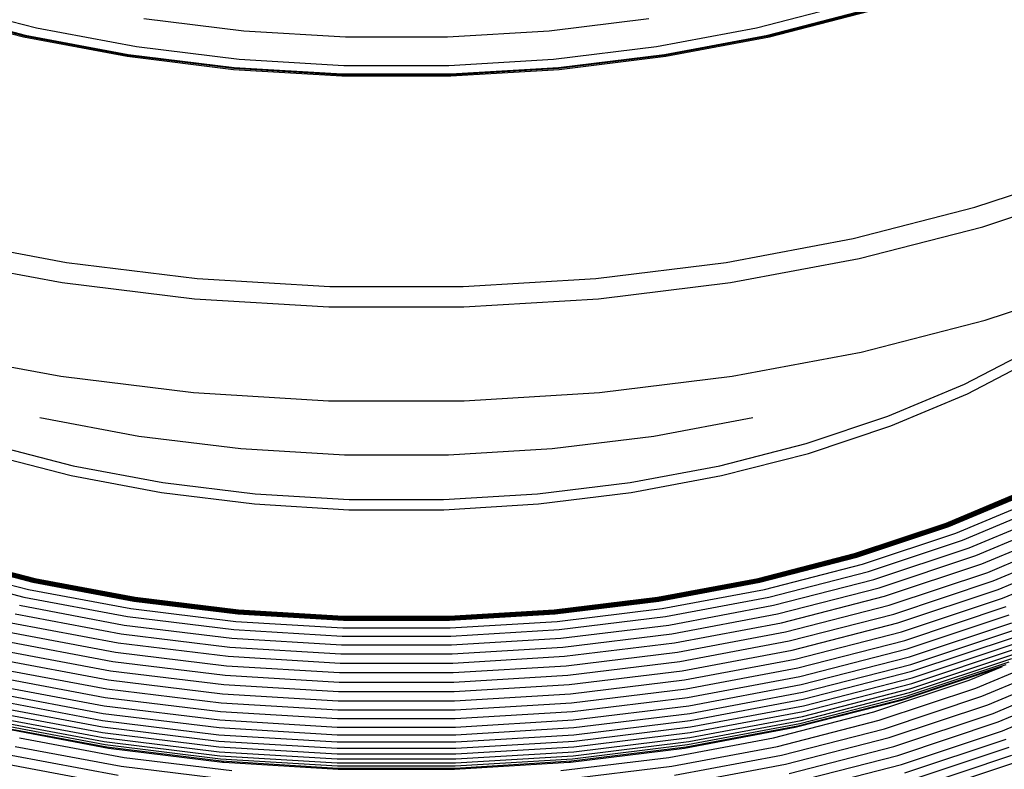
# Model space of a CAD drawing. Extents: x -18027 to -11651, y 1687 to 5059.
# Tile 86 of 170: x -16935 to -16923, y 2282 to 2291. Entities that reach past the tile are written whole.
import ezdxf

# ---------------------------------------------------------------- set-up
doc = ezdxf.new("R2010")
doc.units = 0
doc.header["$MEASUREMENT"] = 0
doc.layers.add('TANK', color=2, linetype='CONTINUOUS')
doc.layers.add('TANK-SLOPE', color=2, linetype='CONTINUOUS')

# ---------------------------------------------------------------- blocks, each defined once
blk = doc.blocks.new('A$C3406478A')
at = {"layer": 'TANK'}
for p, q in [((-2.16, 113.126), (-0.975, 112.821)), ((7.903, 112.821), (9.087, 113.126)), ((-2.364, 113.027), (-1.136, 112.711)), ((-2.353, 113.039), (-1.128, 112.724)), ((-2.346, 113.045), (-1.123, 112.73)), ((-2.34, 113.047), (-1.117, 112.733)), ((8.045, 112.733), (9.267, 113.047)), ((8.05, 112.73), (9.274, 113.045)), ((8.056, 112.724), (9.281, 113.039)), ((8.064, 112.711), (9.292, 113.027)), ((0.35, 112.938), (1.582, 112.787)), ((5.346, 112.787), (6.578, 112.938)), ((-1.136, 112.711), (0.141, 112.471)), ((-1.128, 112.724), (0.148, 112.484)), ((-1.123, 112.73), (0.151, 112.491)), ((-1.117, 112.733), (0.155, 112.494)), ((-0.975, 112.821), (0.258, 112.59)), ((1.582, 112.787), (2.834, 112.711)), ((2.834, 112.711), (4.093, 112.711)), ((4.093, 112.711), (5.346, 112.787)), ((6.67, 112.59), (7.903, 112.821)), ((6.772, 112.494), (8.045, 112.733)), ((6.776, 112.491), (8.05, 112.73)), ((6.78, 112.484), (8.056, 112.724)), ((6.786, 112.471), (8.064, 112.711)), ((0.258, 112.59), (1.526, 112.434)), ((5.402, 112.434), (6.67, 112.59)), ((0.141, 112.471), (1.456, 112.31)), ((0.148, 112.484), (1.459, 112.323)), ((0.151, 112.491), (1.462, 112.33)), ((0.155, 112.494), (1.464, 112.334)), ((5.464, 112.334), (6.772, 112.494)), ((5.466, 112.33), (6.776, 112.491)), ((5.468, 112.323), (6.78, 112.484)), ((5.472, 112.31), (6.786, 112.471)), ((1.526, 112.434), (2.816, 112.356)), ((2.816, 112.356), (4.112, 112.356)), ((4.112, 112.356), (5.402, 112.434)), ((1.456, 112.31), (2.792, 112.229)), ((1.459, 112.323), (2.793, 112.243)), ((1.462, 112.33), (2.794, 112.249)), ((1.464, 112.334), (2.795, 112.253)), ((2.792, 112.229), (4.136, 112.229)), ((2.793, 112.243), (4.134, 112.243)), ((2.794, 112.249), (4.132, 112.249)), ((2.795, 112.253), (4.133, 112.253)), ((4.132, 112.249), (5.466, 112.33)), ((4.133, 112.253), (5.464, 112.334)), ((4.134, 112.243), (5.468, 112.323)), ((4.136, 112.229), (5.472, 112.31)), ((10.598, 110.608), (12.023, 111.083)), ((10.695, 110.369), (12.139, 110.85)), ((9.096, 110.222), (10.598, 110.608)), ((9.172, 109.977), (10.695, 110.369)), ((-2.168, 110.222), (-0.604, 109.929)), ((7.531, 109.929), (9.096, 110.222)), ((-2.244, 109.977), (-0.659, 109.68)), ((-0.604, 109.929), (1.005, 109.731)), ((5.922, 109.731), (7.531, 109.929)), ((7.586, 109.68), (9.172, 109.977)), ((-0.659, 109.68), (0.972, 109.48)), ((1.005, 109.731), (2.641, 109.632)), ((4.286, 109.632), (5.922, 109.731)), ((5.956, 109.48), (7.586, 109.68)), ((10.727, 109.215), (12.177, 109.698)), ((2.641, 109.632), (4.286, 109.632)), ((0.972, 109.48), (2.63, 109.379)), ((4.297, 109.379), (5.956, 109.48)), ((2.63, 109.379), (4.297, 109.379)), ((9.197, 108.822), (10.727, 109.215)), ((-2.27, 108.822), (-0.677, 108.523)), ((7.605, 108.523), (9.197, 108.822)), ((10.469, 108.426), (11.334, 108.876)), ((10.508, 108.309), (11.378, 108.762)), ((-0.677, 108.523), (0.961, 108.322)), ((5.967, 108.322), (7.605, 108.523)), ((9.526, 108.03), (10.469, 108.426)), ((0.961, 108.322), (2.627, 108.221)), ((2.627, 108.221), (4.301, 108.221)), ((4.301, 108.221), (5.967, 108.322)), ((9.56, 107.911), (10.508, 108.309)), ((-0.933, 108.015), (0.288, 107.786)), ((6.639, 107.786), (7.861, 108.015)), ((8.517, 107.694), (9.526, 108.03)), ((8.545, 107.573), (9.56, 107.911)), ((0.288, 107.786), (1.544, 107.632)), ((5.383, 107.632), (6.639, 107.786)), ((-1.589, 107.694), (-0.525, 107.42)), ((1.544, 107.632), (2.822, 107.554)), ((4.106, 107.554), (5.383, 107.632)), ((7.453, 107.42), (8.517, 107.694)), ((-1.618, 107.573), (-0.547, 107.298)), ((2.822, 107.554), (4.106, 107.554)), ((7.475, 107.298), (8.545, 107.573)), ((-0.525, 107.42), (0.583, 107.212)), ((6.345, 107.212), (7.453, 107.42)), ((-0.547, 107.298), (0.567, 107.089)), ((6.361, 107.089), (7.475, 107.298)), ((0.583, 107.212), (1.723, 107.073)), ((5.205, 107.073), (6.345, 107.212)), ((10.243, 106.712), (11.297, 107.155)), ((10.246, 106.708), (11.3, 107.151)), ((10.249, 106.704), (11.304, 107.146)), ((10.252, 106.699), (11.307, 107.142)), ((10.255, 106.695), (11.31, 107.138)), ((10.258, 106.691), (11.314, 107.134)), ((10.261, 106.687), (11.317, 107.13)), ((10.264, 106.683), (11.321, 107.127)), ((10.267, 106.68), (11.325, 107.123)), ((10.27, 106.676), (11.328, 107.12)), ((10.273, 106.673), (11.332, 107.117)), ((10.276, 106.67), (11.336, 107.115)), ((0.567, 107.089), (1.713, 106.949)), ((1.723, 107.073), (2.881, 107.002)), ((2.881, 107.002), (4.046, 107.002)), ((4.046, 107.002), (5.205, 107.073)), ((5.215, 106.949), (6.361, 107.089)), ((10.362, 106.589), (11.435, 107.039)), ((1.713, 106.949), (2.878, 106.878)), ((2.878, 106.878), (4.05, 106.878)), ((4.05, 106.878), (5.215, 106.949)), ((10.447, 106.501), (11.533, 106.957)), ((10.53, 106.409), (11.628, 106.869)), ((10.61, 106.311), (11.721, 106.777)), ((9.114, 106.336), (10.243, 106.712)), ((9.117, 106.332), (10.246, 106.708)), ((9.119, 106.327), (10.249, 106.704)), ((9.122, 106.323), (10.252, 106.699)), ((9.124, 106.318), (10.255, 106.695)), ((9.127, 106.314), (10.258, 106.691)), ((9.129, 106.31), (10.261, 106.687)), ((9.132, 106.306), (10.264, 106.683)), ((9.135, 106.302), (10.267, 106.68)), ((9.137, 106.299), (10.27, 106.676)), ((9.14, 106.295), (10.273, 106.673)), ((9.142, 106.292), (10.276, 106.67)), ((10.685, 106.209), (11.808, 106.68)), ((9.214, 106.206), (10.362, 106.589)), ((10.757, 106.105), (11.891, 106.581)), ((9.285, 106.114), (10.447, 106.501)), ((9.354, 106.017), (10.53, 106.409)), ((10.823, 105.999), (11.968, 106.479)), ((-2.215, 106.292), (-1.019, 105.985)), ((-2.212, 106.295), (-1.017, 105.988)), ((-2.21, 106.299), (-1.015, 105.992)), ((-2.207, 106.302), (-1.013, 105.995)), ((-2.204, 106.306), (-1.01, 105.999)), ((-2.202, 106.31), (-1.008, 106.003)), ((-2.199, 106.314), (-1.006, 106.007)), ((-2.197, 106.318), (-1.004, 106.012)), ((-2.194, 106.323), (-1.002, 106.016)), ((-2.192, 106.327), (-1.001, 106.021)), ((-2.189, 106.332), (-0.999, 106.026)), ((-2.187, 106.336), (-0.997, 106.03)), ((7.924, 106.03), (9.114, 106.336)), ((7.926, 106.026), (9.117, 106.332)), ((7.928, 106.021), (9.119, 106.327)), ((7.93, 106.016), (9.122, 106.323)), ((7.932, 106.012), (9.124, 106.318)), ((7.934, 106.007), (9.127, 106.314)), ((7.936, 106.003), (9.129, 106.31)), ((7.938, 105.999), (9.132, 106.306)), ((7.94, 105.995), (9.135, 106.302)), ((7.942, 105.992), (9.137, 106.299)), ((7.944, 105.988), (9.14, 106.295)), ((7.946, 105.985), (9.142, 106.292)), ((9.42, 105.915), (10.61, 106.311)), ((10.884, 105.892), (12.037, 106.376)), ((10.938, 105.786), (12.1, 106.273)), ((-2.286, 106.206), (-1.075, 105.895)), ((8.003, 105.895), (9.214, 106.206)), ((9.483, 105.809), (10.685, 106.209)), ((-2.357, 106.114), (-1.131, 105.799)), ((-0.999, 106.026), (0.241, 105.793)), ((-0.997, 106.03), (0.242, 105.798)), ((6.685, 105.798), (7.924, 106.03)), ((6.687, 105.793), (7.926, 106.026)), ((8.059, 105.799), (9.285, 106.114)), ((9.543, 105.701), (10.757, 106.105)), ((-1.019, 105.985), (0.226, 105.751)), ((-1.017, 105.988), (0.228, 105.755)), ((-1.015, 105.992), (0.229, 105.758)), ((-1.013, 105.995), (0.231, 105.762)), ((-1.01, 105.999), (0.232, 105.766)), ((-1.008, 106.003), (0.234, 105.77)), ((-1.006, 106.007), (0.235, 105.774)), ((-1.004, 106.012), (0.237, 105.779)), ((-1.002, 106.016), (0.238, 105.784)), ((-1.001, 106.021), (0.24, 105.788)), ((6.688, 105.788), (7.928, 106.021)), ((6.689, 105.784), (7.93, 106.016)), ((6.691, 105.779), (7.932, 106.012)), ((6.692, 105.774), (7.934, 106.007)), ((6.694, 105.77), (7.936, 106.003)), ((6.695, 105.766), (7.938, 105.999)), ((6.697, 105.762), (7.94, 105.995)), ((6.698, 105.758), (7.942, 105.992)), ((6.7, 105.755), (7.944, 105.988)), ((6.701, 105.751), (7.946, 105.985)), ((8.113, 105.698), (9.354, 106.017)), ((8.166, 105.592), (9.42, 105.915)), ((9.598, 105.591), (10.823, 105.999)), ((-1.131, 105.799), (0.145, 105.559)), ((-1.075, 105.895), (0.186, 105.658)), ((0.237, 105.779), (1.513, 105.622)), ((0.238, 105.784), (1.514, 105.627)), ((0.24, 105.788), (1.515, 105.632)), ((0.241, 105.793), (1.516, 105.637)), ((0.242, 105.798), (1.517, 105.642)), ((5.411, 105.642), (6.685, 105.798)), ((5.412, 105.637), (6.687, 105.793)), ((5.413, 105.632), (6.688, 105.788)), ((5.413, 105.627), (6.689, 105.784)), ((5.414, 105.622), (6.691, 105.779)), ((6.742, 105.658), (8.003, 105.895)), ((6.782, 105.559), (8.059, 105.799)), ((8.215, 105.483), (9.483, 105.809)), ((9.649, 105.48), (10.884, 105.892)), ((9.694, 105.371), (10.938, 105.786)), ((-1.185, 105.698), (0.106, 105.455)), ((0.186, 105.658), (1.482, 105.499)), ((0.226, 105.751), (1.507, 105.594)), ((0.228, 105.755), (1.508, 105.598)), ((0.229, 105.758), (1.509, 105.601)), ((0.231, 105.762), (1.51, 105.605)), ((0.232, 105.766), (1.511, 105.609)), ((0.234, 105.77), (1.512, 105.613)), ((0.235, 105.774), (1.512, 105.618)), ((5.415, 105.618), (6.692, 105.774)), ((5.416, 105.613), (6.694, 105.77)), ((5.417, 105.609), (6.695, 105.766)), ((5.418, 105.605), (6.697, 105.762)), ((5.419, 105.601), (6.698, 105.758)), ((5.42, 105.598), (6.7, 105.755)), ((5.421, 105.594), (6.701, 105.751)), ((5.445, 105.499), (6.742, 105.658)), ((6.822, 105.455), (8.113, 105.698)), ((8.263, 105.371), (9.543, 105.701)), ((9.733, 105.265), (10.985, 105.682)), ((-1.238, 105.592), (0.068, 105.347)), ((0.145, 105.559), (1.458, 105.398)), ((1.507, 105.594), (2.809, 105.515)), ((1.508, 105.598), (2.809, 105.519)), ((1.509, 105.601), (2.81, 105.522)), ((1.51, 105.605), (2.81, 105.526)), ((1.511, 105.609), (2.81, 105.53)), ((1.512, 105.618), (2.811, 105.539)), ((1.512, 105.613), (2.811, 105.534)), ((1.513, 105.622), (2.811, 105.544)), ((1.514, 105.627), (2.812, 105.548)), ((1.515, 105.632), (2.812, 105.553)), ((1.516, 105.637), (2.812, 105.558)), ((1.517, 105.642), (2.812, 105.563)), ((2.811, 105.544), (4.116, 105.544)), ((2.811, 105.539), (4.117, 105.539)), ((2.812, 105.563), (4.115, 105.563)), ((2.812, 105.558), (4.116, 105.558)), ((2.812, 105.553), (4.116, 105.553)), ((2.812, 105.548), (4.116, 105.548)), ((4.115, 105.563), (5.411, 105.642)), ((4.116, 105.558), (5.412, 105.637)), ((4.116, 105.553), (5.413, 105.632)), ((4.116, 105.548), (5.413, 105.627)), ((4.116, 105.544), (5.414, 105.622)), ((4.117, 105.539), (5.415, 105.618)), ((4.117, 105.534), (5.416, 105.613)), ((4.117, 105.53), (5.417, 105.609)), ((4.118, 105.526), (5.418, 105.605)), ((4.118, 105.522), (5.419, 105.601)), ((4.118, 105.519), (5.42, 105.598)), ((4.118, 105.515), (5.421, 105.594)), ((5.47, 105.398), (6.782, 105.559)), ((6.86, 105.347), (8.166, 105.592)), ((8.306, 105.259), (9.598, 105.591)), ((9.765, 105.162), (11.023, 105.582)), ((-1.288, 105.483), (0.032, 105.235)), ((0.106, 105.455), (1.434, 105.292)), ((1.482, 105.499), (2.801, 105.419)), ((2.801, 105.419), (4.127, 105.419)), ((2.809, 105.519), (4.118, 105.519)), ((2.809, 105.515), (4.118, 105.515)), ((2.81, 105.53), (4.117, 105.53)), ((2.81, 105.526), (4.118, 105.526)), ((2.81, 105.522), (4.118, 105.522)), ((2.811, 105.534), (4.117, 105.534)), ((4.127, 105.419), (5.445, 105.499)), ((5.493, 105.292), (6.822, 105.455)), ((6.895, 105.235), (8.215, 105.483)), ((8.346, 105.145), (9.649, 105.48)), ((9.791, 105.063), (11.054, 105.484)), ((-1.335, 105.371), (-0.002, 105.121)), ((0.068, 105.347), (1.411, 105.182)), ((1.458, 105.398), (2.793, 105.317)), ((2.793, 105.317), (4.135, 105.317)), ((4.135, 105.317), (5.47, 105.398)), ((5.516, 105.182), (6.86, 105.347)), ((6.93, 105.121), (8.263, 105.371)), ((8.382, 105.034), (9.694, 105.371)), ((9.809, 104.969), (11.077, 105.391)), ((9.82, 104.884), (11.089, 105.307)), ((-1.379, 105.259), (-0.034, 105.007)), ((0.032, 105.235), (1.39, 105.069)), ((1.411, 105.182), (2.777, 105.1)), ((1.434, 105.292), (2.785, 105.211)), ((2.785, 105.211), (4.143, 105.211)), ((4.143, 105.211), (5.493, 105.292)), ((4.15, 105.1), (5.516, 105.182)), ((5.538, 105.069), (6.895, 105.235)), ((6.961, 105.007), (8.306, 105.259)), ((8.413, 104.925), (9.733, 105.265)), ((9.824, 104.805), (11.094, 105.228)), ((-1.418, 105.145), (-0.062, 104.891)), ((-0.002, 105.121), (1.369, 104.953)), ((1.39, 105.069), (2.77, 104.985)), ((2.777, 105.1), (4.15, 105.1)), ((4.158, 104.985), (5.538, 105.069)), ((5.559, 104.953), (6.93, 105.121)), ((6.99, 104.891), (8.346, 105.145)), ((8.438, 104.821), (9.765, 105.162)), ((8.458, 104.72), (9.791, 105.063)), ((9.809, 104.671), (11.077, 105.094)), ((9.82, 104.734), (11.089, 105.157)), ((10.61, 104.676), (11.721, 105.142)), ((-1.454, 105.034), (-0.088, 104.777)), ((-0.034, 105.007), (1.35, 104.837)), ((1.369, 104.953), (2.763, 104.869)), ((2.77, 104.985), (4.158, 104.985)), ((4.165, 104.869), (5.559, 104.953)), ((5.578, 104.837), (6.961, 105.007)), ((7.016, 104.777), (8.382, 105.034)), ((8.473, 104.625), (9.809, 104.969)), ((9.694, 104.53), (10.938, 104.945)), ((9.733, 104.549), (10.985, 104.966)), ((9.765, 104.581), (11.023, 105)), ((9.791, 104.621), (11.054, 105.042)), ((10.53, 104.776), (10.938, 104.945)), ((10.685, 104.576), (11.808, 105.047)), ((10.757, 104.47), (11.891, 104.946)), ((-1.51, 104.821), (-0.128, 104.562)), ((-1.485, 104.925), (-0.11, 104.667)), ((-0.062, 104.891), (1.333, 104.72)), ((1.35, 104.837), (2.757, 104.751)), ((2.763, 104.869), (4.165, 104.869)), ((4.171, 104.751), (5.578, 104.837)), ((5.595, 104.72), (6.99, 104.891)), ((7.038, 104.667), (8.413, 104.925)), ((7.056, 104.562), (8.438, 104.821)), ((8.481, 104.54), (9.82, 104.884)), ((10.823, 104.365), (11.968, 104.845)), ((-1.531, 104.72), (-0.143, 104.46)), ((-0.088, 104.777), (1.317, 104.605)), ((1.333, 104.72), (2.751, 104.634)), ((2.757, 104.751), (4.171, 104.751)), ((4.177, 104.634), (5.595, 104.72)), ((5.611, 104.605), (7.016, 104.777)), ((7.071, 104.46), (8.458, 104.72)), ((8.481, 104.39), (9.82, 104.734)), ((8.484, 104.46), (9.824, 104.805)), ((9.354, 104.384), (10.53, 104.776)), ((10.884, 104.259), (12.037, 104.743)), ((-1.545, 104.625), (-0.154, 104.364)), ((-0.11, 104.667), (1.304, 104.494)), ((1.317, 104.605), (2.746, 104.518)), ((2.751, 104.634), (4.177, 104.634)), ((4.182, 104.518), (5.611, 104.605)), ((5.624, 104.494), (7.038, 104.667)), ((7.081, 104.364), (8.473, 104.625)), ((8.438, 104.24), (9.765, 104.581)), ((8.458, 104.278), (9.791, 104.621)), ((8.473, 104.328), (9.809, 104.671)), ((9.42, 104.28), (10.61, 104.676)), ((9.483, 104.176), (10.685, 104.576)), ((10.938, 104.151), (12.1, 104.638)), ((-1.557, 104.46), (-0.162, 104.199)), ((-1.554, 104.54), (-0.16, 104.278)), ((-0.143, 104.46), (1.284, 104.285)), ((-0.128, 104.562), (1.293, 104.387)), ((1.304, 104.494), (2.741, 104.407)), ((2.746, 104.518), (4.182, 104.518)), ((4.187, 104.407), (5.624, 104.494)), ((5.635, 104.387), (7.056, 104.562)), ((5.644, 104.285), (7.071, 104.46)), ((7.088, 104.278), (8.481, 104.54)), ((7.09, 104.199), (8.484, 104.46)), ((8.382, 104.193), (9.694, 104.53)), ((8.413, 104.21), (9.733, 104.549)), ((9.543, 104.066), (10.757, 104.47)), ((-1.554, 104.39), (-0.16, 104.128)), ((-1.545, 104.328), (-0.154, 104.067)), ((-0.154, 104.364), (1.277, 104.189)), ((1.293, 104.387), (2.737, 104.3)), ((2.741, 104.407), (4.187, 104.407)), ((4.19, 104.3), (5.635, 104.387)), ((5.65, 104.189), (7.081, 104.364)), ((7.081, 104.067), (8.473, 104.328)), ((7.088, 104.128), (8.481, 104.39)), ((8.113, 104.065), (9.354, 104.384)), ((9.598, 103.956), (10.823, 104.365)), ((-1.531, 104.278), (-0.143, 104.018)), ((-1.51, 104.24), (-0.128, 103.98)), ((-1.485, 104.21), (-0.11, 103.952)), ((-0.16, 104.278), (1.274, 104.102)), ((1.284, 104.285), (2.734, 104.197)), ((2.737, 104.3), (4.19, 104.3)), ((4.193, 104.197), (5.644, 104.285)), ((5.654, 104.102), (7.088, 104.278)), ((7.038, 103.952), (8.413, 104.21)), ((7.056, 103.98), (8.438, 104.24)), ((7.071, 104.018), (8.458, 104.278)), ((8.166, 103.957), (9.42, 104.28)), ((9.649, 103.847), (10.884, 104.259)), ((-1.454, 104.193), (-0.088, 103.937)), ((-0.162, 104.199), (1.272, 104.023)), ((-0.16, 104.128), (1.274, 103.953)), ((1.274, 104.102), (2.731, 104.014)), ((1.277, 104.189), (2.732, 104.1)), ((2.732, 104.1), (4.195, 104.1)), ((2.734, 104.197), (4.193, 104.197)), ((4.195, 104.1), (5.65, 104.189)), ((4.197, 104.014), (5.654, 104.102)), ((5.654, 103.953), (7.088, 104.128)), ((5.655, 104.023), (7.09, 104.199)), ((7.016, 103.937), (8.382, 104.193)), ((8.215, 103.85), (9.483, 104.176)), ((9.694, 103.736), (10.938, 104.151)), ((-1.238, 103.957), (0.068, 103.712)), ((-1.185, 104.065), (0.106, 103.822)), ((-0.154, 104.067), (1.277, 103.891)), ((-0.143, 104.018), (1.284, 103.843)), ((-0.128, 103.98), (1.293, 103.806)), ((1.272, 104.023), (2.731, 103.934)), ((2.731, 104.014), (4.197, 104.014)), ((4.197, 103.934), (5.655, 104.023)), ((5.635, 103.806), (7.056, 103.98)), ((5.644, 103.843), (7.071, 104.018)), ((5.65, 103.891), (7.081, 104.067)), ((6.822, 103.822), (8.113, 104.065)), ((6.86, 103.712), (8.166, 103.957)), ((8.263, 103.737), (9.543, 104.066)), ((9.733, 103.63), (10.985, 104.047)), ((-1.288, 103.85), (0.032, 103.602)), ((-0.11, 103.952), (1.304, 103.778)), ((-0.088, 103.937), (1.317, 103.764)), ((1.274, 103.953), (2.731, 103.864)), ((1.277, 103.891), (2.732, 103.803)), ((1.284, 103.843), (2.734, 103.755)), ((2.731, 103.934), (4.197, 103.934)), ((2.731, 103.864), (4.197, 103.864)), ((4.193, 103.755), (5.644, 103.843)), ((4.195, 103.803), (5.65, 103.891)), ((4.197, 103.864), (5.654, 103.953)), ((5.611, 103.764), (7.016, 103.937)), ((5.624, 103.778), (7.038, 103.952)), ((6.895, 103.602), (8.215, 103.85)), ((8.306, 103.624), (9.598, 103.956)), ((8.346, 103.512), (9.649, 103.847)), ((9.765, 103.527), (11.023, 103.947)), ((9.791, 103.428), (11.054, 103.849)), ((-1.335, 103.737), (-0.002, 103.487)), ((0.106, 103.822), (1.434, 103.659)), ((1.293, 103.806), (2.737, 103.718)), ((1.304, 103.778), (2.741, 103.691)), ((1.317, 103.764), (1.333, 103.764)), ((1.333, 103.764), (2.746, 103.677)), ((2.732, 103.803), (4.195, 103.803)), ((2.734, 103.755), (4.193, 103.755)), ((2.737, 103.718), (4.19, 103.718)), ((4.182, 103.677), (5.595, 103.764)), ((4.187, 103.691), (5.624, 103.778)), ((4.19, 103.718), (5.635, 103.806)), ((5.493, 103.659), (6.822, 103.822)), ((5.595, 103.764), (5.611, 103.764)), ((6.93, 103.487), (8.263, 103.737)), ((8.382, 103.399), (9.694, 103.736)), ((9.809, 103.334), (11.077, 103.756)), ((0.068, 103.712), (1.411, 103.548)), ((2.741, 103.691), (4.187, 103.691)), ((2.746, 103.677), (2.751, 103.678)), ((2.751, 103.678), (4.177, 103.678)), ((4.177, 103.678), (4.182, 103.677)), ((5.516, 103.548), (6.86, 103.712))]:
    blk.add_line(p, q, dxfattribs=at)

msp = doc.modelspace()

# ---------------------------------------------------------------- block references
at = {"layer": 'TANK-SLOPE'}
msp.add_blockref('A$C3406478A', (-16934.032, 2177.889), dxfattribs=at)

doc.saveas('drawing.dxf')
